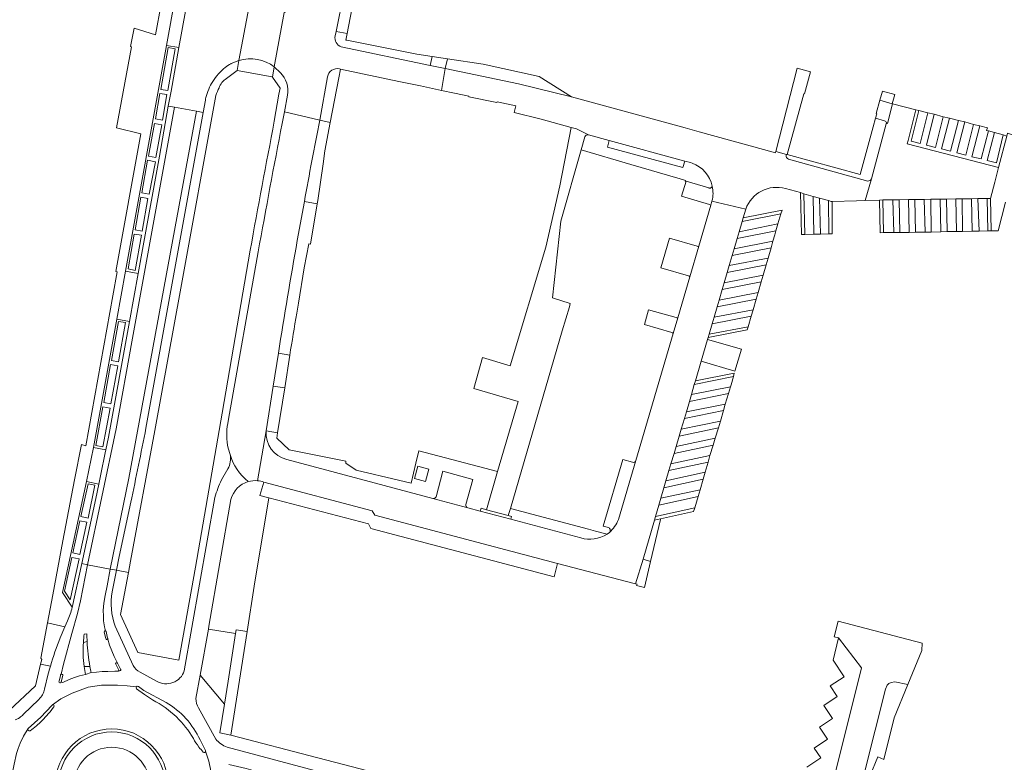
# Model space of a CAD drawing. Header units: metres. Extents: x 151213 to 156373, y 469495 to 475754.
# Tile 146 of 230: x 154153 to 154309, y 472864 to 472982. Entities that reach past the tile are written whole.
import ezdxf

# ---------------------------------------------------------------- set-up
doc = ezdxf.new("R2010")
doc.units = ezdxf.units.M
for name, color, linetype, lineweight in [('B-WE-VH-GESLOTENVERHARDING-GV', 252, 'Continuous', 18), ('B-WE-VH-GESLOTENVERHARDING_ASFALT-GV', 252, 'Continuous', 18), ('B-WE-VH-GESLOTENVERHARDING_BETON-GV', 252, 'Continuous', 18), ('B-WE-VH-HALFVERHARDING_GRASBETONSTEEN-GV', 252, 'Continuous', 18), ('B-WE-VH-OPENVERHARDING_BETONELEMENT-GV', 252, 'Continuous', 18), ('B-WE-VH-OPENVERHARDING_BETONSTRAATSTEEN-GV', 252, 'Continuous', 18), ('B-WE-VH-OPENVERHARDING_SIERBESTRATING-GV', 252, 'Continuous', 18), ('B-WE-VH-OPENVERHARDING_STRAATBAKSTEEN-GV', 252, 'Continuous', 18), ('B-WE-VH-OPENVERHARDING_TEGEL-GV', 252, 'Continuous', 18)]:
    doc.layers.add(name, color=color, linetype=linetype, lineweight=lineweight)

msp = doc.modelspace()

# ---------------------------------------------------------------- linework, layer by layer
at = {"layer": 'B-WE-VH-GESLOTENVERHARDING-GV', "flags": 128}
msp.add_lwpolyline([(154187.8, 472975.079), (154187.506, 472973.492), (154187.505, 472973.486), (154187.524, 472973.483), (154193.099, 472972.483), (154193.123, 472972.446), (154193.42, 472974.071)], dxfattribs=at)
at = {"layer": 'B-WE-VH-GESLOTENVERHARDING-GV'}
msp.add_lwpolyline([(154193.42, 472974.071, 0.2359483), (154187.8, 472975.079)], format="xyb", dxfattribs=at)
at = {"layer": 'B-WE-VH-GESLOTENVERHARDING_ASFALT-GV', "flags": 128}
for points in [[(154190.458, 472983.074), (154189.405, 472983.727), (154187.8, 472975.079)], [(154193.42, 472974.071), (154194.99, 472982.678)], [(154186.038, 472910.199), (154185.022, 472908.452)], [(154184.001, 472905.666), (154179.124, 472878.145)], [(154180.972, 472873.737), (154181.635, 472877.414), (154182.96, 472884.765), (154183.043, 472885.223), (154186.536, 472905.331)], [(154159.557, 472877.573), (154159.95, 472879.2), (154161.245, 472884.068), (154162.133, 472887.234), (154162.648, 472889.222), (154163.737, 472894.988), (154162.838, 472895.158), (154161.337, 472888.19), (154161.319, 472888.218)], [(154166.587, 472884.472), (154166.45, 472885.125), (154166.312, 472886.063), (154166.267, 472886.841), (154166.221, 472887.688), (154166.335, 472888.878), (154166.564, 472890.114), (154166.87, 472891.647), (154167.371, 472894.302), (154163.737, 472894.988), (154162.648, 472889.222), (154162.133, 472887.234), (154161.245, 472884.068), (154159.95, 472879.2), (154159.557, 472877.573)], [(154167.69, 472890.672), (154168.373, 472894.113), (154167.371, 472894.302), (154166.87, 472891.647), (154166.564, 472890.114), (154166.335, 472888.878), (154166.221, 472887.688), (154166.267, 472886.841), (154166.312, 472886.063), (154166.45, 472885.125), (154166.587, 472884.472)], [(154160.575, 472886.045), (154160.165, 472885.115), (154159.386, 472883.352)], [(154163.233, 472883.952), (154163.653, 472884.024)], [(154166.664, 472883.236), (154166.388, 472884.246)], [(154166.722, 472884.362), (154166.947, 472883.337)], [(154171.021, 472878.954), (154168.169, 472885.221)], [(154166.961, 472883.171), (154167.249, 472882.222), (154167.599, 472881.324), (154167.993, 472880.416), (154168.539, 472879.354), (154168.971, 472878.398)], [(154168.539, 472879.354), (154167.993, 472880.416), (154167.599, 472881.324), (154167.249, 472882.222), (154166.961, 472883.171)], [(154168.715, 472878.241), (154168.236, 472879.172)], [(154157.505, 472877.636), (154156.924, 472875.221)], [(154168.749, 472878.176), (154168.618, 472878.061), (154168.095, 472878.054), (154166.961, 472878.011), (154166.065, 472878.018), (154165.19, 472877.932), (154164.337, 472877.853), (154163.428, 472877.522), (154162.46, 472877.319), (154161.657, 472877.092), (154160.854, 472876.771), (154159.838, 472876.274), (154159.59, 472876.387)], [(154164.337, 472877.853), (154165.19, 472877.932), (154166.065, 472878.018), (154166.961, 472878.011), (154168.095, 472878.054), (154168.618, 472878.061), (154168.749, 472878.176)], [(154174.725, 472876.486), (154172.093, 472877.921)], [(154159.244, 472876.501), (154159.447, 472877.408)], [(154159.821, 472877.362), (154159.59, 472876.387), (154159.838, 472876.274), (154160.854, 472876.771), (154161.657, 472877.092), (154162.46, 472877.319), (154163.428, 472877.522)], [(154158.191, 472872.729), (154159.533, 472873.682), (154161.335, 472874.598), (154163.846, 472875.543), (154165.987, 472875.839), (154168.513, 472875.824), (154170.064, 472875.75), (154171.514, 472875.587)], [(154171.514, 472875.587), (154170.064, 472875.75), (154168.513, 472875.824), (154165.987, 472875.839), (154163.846, 472875.543), (154161.335, 472874.598), (154159.533, 472873.682), (154158.191, 472872.729)], [(154174.093, 472873.496), (154173.459, 472873.932), (154172.825, 472874.368), (154171.524, 472875.266)], [(154171.825, 472875.651), (154172.699, 472875.009), (154176.232, 472873.108)], [(154156.011, 472873.592), (154153.535, 472871.171)], [(154153.07, 472853.422), (154152.878, 472853.903), (154152.616, 472854.476), (154152.116, 472856.022), (154151.855, 472857.497), (154151.664, 472859.305), (154151.64, 472860.685), (154151.783, 472861.755), (154152.092, 472863.277), (154152.449, 472864.99), (154152.758, 472865.799), (154153.068, 472866.655), (154153.567, 472867.726), (154154.313, 472868.988), (154156.325, 472870.776), (154158.072, 472872.644)], [(154184.111, 472867.296), (154181.392, 472872.227)], [(154154.313, 472868.988), (154153.567, 472867.726), (154153.068, 472866.655), (154152.758, 472865.799), (154152.449, 472864.99), (154152.092, 472863.277), (154151.783, 472861.755), (154151.64, 472860.685), (154151.664, 472859.305), (154151.855, 472857.497), (154152.116, 472856.022), (154152.616, 472854.476), (154152.878, 472853.903), (154152.882, 472854.152)], [(154181.624, 472867.153), (154182.474, 472865.479)], [(154182.511, 472865.367), (154183.041, 472863.753), (154183.35, 472862.231), (154183.564, 472860.256), (154183.612, 472858.567), (154183.445, 472857.283), (154182.922, 472855.499), (154182.113, 472853.382), (154181.304, 472851.645), (154180.582, 472850.496)], [(154180.582, 472850.496), (154181.304, 472851.645), (154182.113, 472853.382), (154182.922, 472855.499), (154183.445, 472857.283), (154183.612, 472858.567), (154183.564, 472860.256), (154183.35, 472862.231), (154183.041, 472863.753), (154182.511, 472865.367)], [(154186.222, 472863.267), (154188.947, 472862.6), (154193.011, 472861.468), (154195.847, 472860.697), (154198.475, 472859.983), (154199.165, 472859.803), (154212.897, 472856.216), (154213.51, 472858.728), (154199.83, 472862.295), (154185.935, 472865.988)]]:
    msp.add_lwpolyline(points, dxfattribs=at)
at = {"layer": 'B-WE-VH-GESLOTENVERHARDING_ASFALT-GV'}
for points in [[(154187.8, 472975.079, -0.2359483), (154193.42, 472974.071)], [(154186.391, 472912.48, -0.1923973), (154186.038, 472910.199)], [(154189.293, 472908.194, -0.1550303), (154186.391, 472912.48)], [(154185.022, 472908.452, 0.0470199), (154184.001, 472905.666)], [(154186.536, 472905.331, -0.269829), (154189.293, 472908.194)], [(154168.169, 472885.221, -0.1396095), (154167.69, 472890.672)], [(154161.319, 472888.218, -0.0535634), (154160.575, 472886.045)], [(154163.088, 472882.639, -0.0175554), (154163.233, 472883.952)], [(154163.653, 472884.024, 0.0112475), (154163.683, 472882.78)], [(154166.388, 472884.246, -0.5623257), (154166.587, 472884.472)], [(154166.587, 472884.472, -0.2654581), (154166.722, 472884.362)], [(154159.386, 472883.352, 0.0211369), (154157.853, 472878.864)], [(154163.207, 472878.801, -0.0528898), (154163.088, 472882.639)], [(154163.683, 472882.78, 0.034317), (154164.141, 472878.816)], [(154166.961, 472883.171, -0.771668), (154166.664, 472883.236)], [(154166.947, 472883.337, -0.2891323), (154166.961, 472883.171)], [(154168.236, 472879.172, -0.9631247), (154168.539, 472879.354)], [(154157.853, 472878.864, 0.0064576), (154157.505, 472877.636)], [(154159.557, 472877.573, -0.6169136), (154159.821, 472877.362)], [(154163.428, 472877.522, -0.017855), (154163.207, 472878.801)], [(154164.141, 472878.816, 0.0081799), (154164.337, 472877.853)], [(154168.749, 472878.176, -0.1282412), (154168.715, 472878.241)], [(154168.971, 472878.398, -1.0720721), (154168.749, 472878.176)], [(154172.093, 472877.921, -0.1505862), (154171.021, 472878.954)], [(154179.124, 472878.145, -0.4807436), (154174.725, 472876.486)], [(154159.59, 472876.387, -1.357649), (154159.244, 472876.501)], [(154159.447, 472877.408, -0.2797208), (154159.557, 472877.573)], [(154156.924, 472875.221, -0.1517746), (154156.011, 472873.592)], [(154171.524, 472875.266, -0.3675371), (154171.514, 472875.587)], [(154171.514, 472875.587, -0.3662682), (154171.825, 472875.651)], [(154177.873, 472870.807, 0.0725479), (154174.093, 472873.496)], [(154176.232, 472873.108, -0.1530837), (154181.624, 472867.153)], [(154181.392, 472872.227, -0.1575819), (154180.972, 472873.737)], [(154158.419, 472872.42, -0.0296517), (154156.542, 472870.218)], [(154158.072, 472872.644, -0.1573942), (154158.191, 472872.729)], [(154158.191, 472872.729, -0.2511161), (154158.406, 472872.685)], [(154158.406, 472872.685, -0.3280745), (154158.419, 472872.42)], [(154152.975, 472870.689, -0.0601333), (154152.238, 472870.317)], [(154153.535, 472871.171, -0.0613639), (154152.975, 472870.689)], [(154156.542, 472870.218, -0.0463849), (154154.628, 472868.617)], [(154180.563, 472867.362, 0.0725393), (154177.873, 472870.807)], [(154154.628, 472868.617, -0.7027015), (154154.313, 472868.988)], [(154158.655, 472859.954, -1), (154176.559, 472859.954)], [(154181.447, 472866.023, -0.0311167), (154180.563, 472867.362)], [(154185.935, 472865.988, -0.1295841), (154184.111, 472867.296)], [(154182.141, 472865.209, -0.0304169), (154181.447, 472866.023)], [(154182.511, 472865.367, -0.6860332), (154182.141, 472865.209)], [(154182.474, 472865.479, -0.1367162), (154182.511, 472865.367)]]:
    msp.add_lwpolyline(points, format="xyb", dxfattribs=at)
at = {"layer": 'B-WE-VH-GESLOTENVERHARDING_BETON-GV'}
for points in [[(154171.514, 472875.587, 0.3675371), (154171.524, 472875.266)], [(154171.825, 472875.651, 0.3662682), (154171.514, 472875.587)], [(154174.093, 472873.496, -0.0725479), (154177.873, 472870.807)], [(154181.624, 472867.153, 0.1530837), (154176.232, 472873.108)], [(154156.542, 472870.218, 0.0296517), (154158.419, 472872.42)], [(154158.191, 472872.729, 0.1573942), (154158.072, 472872.644)], [(154158.406, 472872.685, 0.2511161), (154158.191, 472872.729)], [(154158.419, 472872.42, 0.3280745), (154158.406, 472872.685)], [(154154.628, 472868.617, 0.0463849), (154156.542, 472870.218)], [(154177.873, 472870.807, -0.0725393), (154180.563, 472867.362)], [(154154.313, 472868.988, 0.7027015), (154154.628, 472868.617)], [(154176.559, 472859.954, 1), (154158.655, 472859.954)], [(154159.141, 472859.954, -1), (154176.073, 472859.954)], [(154180.563, 472867.362, 0.0311167), (154181.447, 472866.023)], [(154181.447, 472866.023, 0.0304169), (154182.141, 472865.209)], [(154182.141, 472865.209, 0.6860332), (154182.511, 472865.367)], [(154182.511, 472865.367, 0.1367162), (154182.474, 472865.479)]]:
    msp.add_lwpolyline(points, format="xyb", dxfattribs=at)
at = {"layer": 'B-WE-VH-GESLOTENVERHARDING_BETON-GV', "flags": 128}
for points in [[(154171.524, 472875.266), (154172.825, 472874.368)], [(154176.232, 472873.108), (154172.699, 472875.009), (154171.825, 472875.651)], [(154172.825, 472874.368), (154173.459, 472873.932), (154174.093, 472873.496)], [(154158.072, 472872.644), (154156.325, 472870.776), (154154.313, 472868.988)], [(154182.474, 472865.479), (154181.624, 472867.153)]]:
    msp.add_lwpolyline(points, dxfattribs=at)
at = {"layer": 'B-WE-VH-HALFVERHARDING_GRASBETONSTEEN-GV', "flags": 128}
for points in [[(154308.476, 472958.091), (154293.955, 472961.82), (154294.099, 472962.382), (154295.361, 472967.253), (154291.638, 472968.179), (154290.865, 472965.084), (154290.66, 472965.153)], [(154290.639, 472964.999), (154288.279, 472956.29), (154287.299, 472952.837), (154289.59, 472952.916), (154290.113, 472952.924), (154291.693, 472952.947), (154292.689, 472952.961), (154294.183, 472952.983), (154295.206, 472952.998), (154296.687, 472953.019), (154297.718, 472953.034), (154299.193, 472953.055), (154300.2, 472953.07), (154301.695, 472953.092), (154302.699, 472953.106), (154304.182, 472953.128), (154305.189, 472953.142), (154306.666, 472953.164), (154307.228, 472953.172), (154307.879, 472955.741), (154308.476, 472958.091)]]:
    msp.add_lwpolyline(points, dxfattribs=at)
for points in [[(154297.264, 472966.767), (154295.817, 472967.149), (154294.584, 472962.258), (154296.035, 472961.911)], [(154299.668, 472966.151), (154298.26, 472966.528), (154297.02, 472961.645), (154298.459, 472961.281)], [(154302.116, 472965.522), (154300.681, 472965.912), (154299.447, 472961.035), (154300.865, 472960.681)], [(154304.527, 472964.917), (154303.122, 472965.312), (154301.866, 472960.431), (154303.307, 472960.064)], [(154306.863, 472963.893), (154306.592, 472963.958), (154306.64, 472964.136), (154306.704, 472964.374), (154305.489, 472964.676), (154304.259, 472959.791), (154305.712, 472959.437)], [(154309.198, 472963.255), (154307.827, 472963.64), (154306.701, 472959.173), (154308.142, 472958.815)], [(154279.045, 472953.493), (154277.541, 472953.918), (154277.685, 472947.457), (154279.145, 472947.489)], [(154281.487, 472952.821), (154280.047, 472953.207), (154280.196, 472947.512), (154281.53, 472947.543)], [(154291.693, 472952.947), (154290.113, 472952.924), (154290.184, 472947.732), (154291.83, 472947.74)], [(154294.183, 472952.983), (154292.689, 472952.961), (154292.795, 472947.782), (154294.302, 472947.781)], [(154296.687, 472953.019), (154295.206, 472952.998), (154295.29, 472947.816), (154296.801, 472947.798)], [(154299.193, 472953.055), (154297.718, 472953.034), (154297.791, 472947.832), (154299.309, 472947.861)], [(154301.695, 472953.092), (154300.2, 472953.07), (154300.306, 472947.896), (154301.787, 472947.92)], [(154304.182, 472953.128), (154302.699, 472953.106), (154302.778, 472947.93), (154304.309, 472947.957)], [(154306.666, 472953.164), (154305.189, 472953.142), (154305.408, 472947.978), (154306.792, 472948.005)], [(154273.435, 472949.121), (154273.912, 472950.743), (154267.749, 472949.495), (154267.279, 472947.883)], [(154266.95, 472946.824), (154266.463, 472945.177), (154272.647, 472946.372), (154272.939, 472947.389), (154273.117, 472948.007)], [(154272.339, 472945.304), (154266.162, 472944.121), (154265.696, 472942.497), (154271.875, 472943.692)], [(154271.565, 472942.614), (154265.364, 472941.418), (154264.886, 472939.769), (154271.091, 472940.968)], [(154270.284, 472938.216), (154270.783, 472939.902), (154264.582, 472938.682), (154264.094, 472937.019)], [(154269.979, 472937.187), (154263.788, 472935.973), (154263.322, 472934.3), (154269.484, 472935.491)], [(154269.18, 472934.448), (154262.976, 472933.248), (154262.506, 472931.587), (154268.689, 472932.783)], [(154259.682, 472921.999), (154265.89, 472923.238), (154265.98, 472923.548), (154266.366, 472924.871), (154260.153, 472923.623)], [(154265.078, 472920.505), (154265.584, 472922.17), (154259.371, 472920.915), (154258.885, 472919.269)], [(154264.292, 472917.781), (154264.768, 472919.46), (154258.582, 472918.187), (154258.077, 472916.537)], [(154263.477, 472915.087), (154263.981, 472916.714), (154257.732, 472915.404), (154257.254, 472913.775)], [(154262.624, 472912.335), (154263.135, 472913.984), (154256.929, 472912.675), (154256.44, 472911.031)], [(154261.884, 472909.68), (154262.36, 472911.267), (154256.112, 472909.944), (154255.644, 472908.287)], [(154261.064, 472906.903), (154261.555, 472908.585), (154255.313, 472907.217), (154254.83, 472905.554)], [(154260.745, 472905.811), (154254.525, 472904.465), (154254.004, 472902.636), (154260.207, 472904.02)]]:
    msp.add_lwpolyline(points, close=True, dxfattribs=at)
at = {"layer": 'B-WE-VH-HALFVERHARDING_GRASBETONSTEEN-GV'}
msp.add_lwpolyline([(154290.66, 472965.153, -0.0973631), (154290.639, 472964.999)], format="xyb", dxfattribs=at)
at = {"layer": 'B-WE-VH-OPENVERHARDING_BETONELEMENT-GV', "flags": 128}
for points in [[(154291.981, 472969.683), (154290.042, 472970.204), (154289.648, 472968.763), (154291.578, 472968.204)], [(154230.592, 472902.793), (154227.116, 472903.715), (154226.266, 472903.941), (154226.146, 472903.493), (154230.986, 472902.22), (154231.114, 472902.655)]]:
    msp.add_lwpolyline(points, close=True, dxfattribs=at)
at = {"layer": 'B-WE-VH-OPENVERHARDING_BETONELEMENT-GV'}
for points in [[(154166.587, 472884.472, 0.5623257), (154166.388, 472884.246)], [(154166.722, 472884.362, 0.2654581), (154166.587, 472884.472)], [(154166.664, 472883.236, 0.771668), (154166.961, 472883.171)], [(154166.961, 472883.171, 0.2891323), (154166.947, 472883.337)], [(154168.539, 472879.354, 0.9631247), (154168.236, 472879.172)], [(154159.821, 472877.362, 0.6169136), (154159.557, 472877.573)], [(154168.715, 472878.241, 0.1282412), (154168.749, 472878.176)], [(154168.749, 472878.176, 1.0720721), (154168.971, 472878.398)], [(154159.244, 472876.501, 1.357649), (154159.59, 472876.387)], [(154159.557, 472877.573, 0.2797208), (154159.447, 472877.408)]]:
    msp.add_lwpolyline(points, format="xyb", dxfattribs=at)
at = {"layer": 'B-WE-VH-OPENVERHARDING_BETONELEMENT-GV', "flags": 128}
for points in [[(154166.388, 472884.246), (154166.664, 472883.236)], [(154166.947, 472883.337), (154166.722, 472884.362)], [(154168.236, 472879.172), (154168.715, 472878.241)], [(154168.971, 472878.398), (154168.539, 472879.354)], [(154159.447, 472877.408), (154159.244, 472876.501)], [(154159.59, 472876.387), (154159.821, 472877.362)]]:
    msp.add_lwpolyline(points, dxfattribs=at)
at = {"layer": 'B-WE-VH-OPENVERHARDING_BETONSTRAATSTEEN-GV', "flags": 128}
for points in [[(154181.271, 472993.509), (154179.28, 472993.899), (154176.299, 472977.484), (154178.281, 472977.126), (154180.508, 472989.331)], [(154176.585, 472967.829), (154177.018, 472970.203), (154178.281, 472977.126), (154176.299, 472977.484), (154169.808, 472941.614), (154171.787, 472941.255), (154172.575, 472945.662), (154175.166, 472959.879)], [(154176.546, 472977.141), (154177.689, 472976.937), (154176.507, 472970.319), (154175.396, 472970.491)], [(154176.546, 472977.141), (154175.396, 472970.491), (154176.507, 472970.319), (154177.689, 472976.937)], [(154220.927, 472975.367), (154218.529, 472975.731), (154218.18, 472974.3), (154220.569, 472973.801)], [(154240.618, 472969.293), (154235.511, 472972.554), (154226.607, 472974.507), (154220.927, 472975.367), (154220.569, 472973.801), (154232.21, 472971.393)], [(154175.244, 472969.858), (154176.351, 472969.664), (154175.639, 472965.601), (154174.538, 472965.794)], [(154175.244, 472969.858), (154174.538, 472965.794), (154175.639, 472965.601), (154176.351, 472969.664)], [(154177.547, 472967.652), (154176.585, 472967.829), (154175.166, 472959.879), (154172.575, 472945.662), (154171.787, 472941.255), (154170.417, 472933.594), (154167.087, 472915.255), (154166.671, 472913.24), (154166.566, 472912.735), (154165.87, 472909.39), (154165.535, 472907.772), (154165.062, 472905.484), (154162.838, 472895.158), (154163.737, 472894.988), (154168.301, 472916.573), (154170.895, 472930.996)], [(154300.681, 472965.912), (154299.668, 472966.151), (154298.459, 472961.281), (154297.02, 472961.645), (154298.26, 472966.528), (154297.264, 472966.767), (154296.035, 472961.911), (154294.584, 472962.258), (154295.817, 472967.149), (154295.361, 472967.253), (154294.099, 472962.382), (154293.955, 472961.82), (154308.476, 472958.091), (154309.788, 472963.079), (154309.198, 472963.255), (154308.142, 472958.815), (154306.701, 472959.173), (154307.827, 472963.64), (154306.863, 472963.893), (154305.712, 472959.437), (154304.259, 472959.791), (154305.489, 472964.676), (154304.527, 472964.917), (154303.307, 472960.064), (154301.866, 472960.431), (154303.122, 472965.312), (154302.116, 472965.522), (154300.865, 472960.681), (154299.447, 472961.035)], [(154174.393, 472965.085), (154175.544, 472964.878), (154174.611, 472959.68), (154173.427, 472959.893)], [(154174.393, 472965.085), (154173.427, 472959.893), (154174.611, 472959.68), (154175.544, 472964.878)], [(154173.296, 472959.233), (154174.527, 472958.997), (154173.537, 472953.83), (154172.38, 472954.051)], [(154173.296, 472959.233), (154172.38, 472954.051), (154173.537, 472953.83), (154174.527, 472958.997)], [(154172.194, 472953.375), (154173.346, 472953.172), (154172.428, 472947.952), (154171.305, 472948.175)], [(154172.194, 472953.375), (154171.305, 472948.175), (154172.428, 472947.952), (154173.346, 472953.172)], [(154277.541, 472953.918), (154277.001, 472954.097), (154277.158, 472947.454), (154277.685, 472947.457)], [(154280.047, 472953.207), (154279.045, 472953.493), (154279.145, 472947.489), (154280.196, 472947.512)], [(154282.032, 472952.706), (154281.91, 472952.701), (154281.487, 472952.821), (154281.53, 472947.543), (154282.057, 472947.558)], [(154290.113, 472952.924), (154289.59, 472952.916), (154289.66, 472947.718), (154290.184, 472947.732)], [(154292.689, 472952.961), (154291.693, 472952.947), (154291.83, 472947.74), (154292.795, 472947.782)], [(154295.206, 472952.998), (154294.183, 472952.983), (154294.302, 472947.781), (154295.29, 472947.816)], [(154297.718, 472953.034), (154296.687, 472953.019), (154296.801, 472947.798), (154297.791, 472947.832)], [(154300.2, 472953.07), (154299.193, 472953.055), (154299.309, 472947.861), (154300.306, 472947.896)], [(154302.699, 472953.106), (154301.695, 472953.092), (154301.787, 472947.92), (154302.778, 472947.93)], [(154305.189, 472953.142), (154304.182, 472953.128), (154304.309, 472947.957), (154305.408, 472947.978)], [(154307.228, 472953.172), (154306.666, 472953.164), (154306.792, 472948.005), (154307.329, 472948.019)], [(154273.912, 472950.743), (154274.095, 472951.298), (154267.905, 472950.081), (154267.749, 472949.495)], [(154273.435, 472949.121), (154267.279, 472947.883), (154266.95, 472946.824), (154273.117, 472948.007)], [(154171.182, 472947.518), (154172.309, 472947.319), (154171.322, 472941.723), (154170.183, 472941.997)], [(154171.182, 472947.518), (154170.183, 472941.997), (154171.322, 472941.723), (154172.309, 472947.319)], [(154272.647, 472946.372), (154266.463, 472945.177), (154266.162, 472944.121), (154272.339, 472945.304)], [(154271.875, 472943.692), (154265.696, 472942.497), (154265.364, 472941.418), (154271.565, 472942.614)], [(154171.787, 472941.255), (154169.808, 472941.614), (154168.432, 472933.978), (154170.417, 472933.594)], [(154271.091, 472940.968), (154264.886, 472939.769), (154264.582, 472938.682), (154270.783, 472939.902)], [(154270.284, 472938.216), (154264.094, 472937.019), (154263.788, 472935.973), (154269.979, 472937.187)], [(154269.484, 472935.491), (154263.322, 472934.3), (154262.976, 472933.248), (154269.18, 472934.448)], [(154164.677, 472913.625), (154166.671, 472913.24), (154167.087, 472915.255), (154170.417, 472933.594), (154168.432, 472933.978)], [(154168.662, 472933.62), (154169.775, 472933.436), (154168.676, 472927.231), (154167.564, 472927.428)], [(154168.662, 472933.62), (154167.564, 472927.428), (154168.676, 472927.231), (154169.775, 472933.436)], [(154268.548, 472932.306), (154268.689, 472932.783), (154262.506, 472931.587), (154262.341, 472931.063)], [(154193.263, 472923.355), (154195.104, 472923.068), (154195.872, 472928.274), (154194.075, 472928.564)], [(154167.408, 472926.805), (154166.321, 472920.771), (154167.464, 472920.56), (154168.58, 472926.588)], [(154167.408, 472926.805), (154168.58, 472926.588), (154167.464, 472920.56), (154166.321, 472920.771)], [(154266.366, 472924.871), (154266.495, 472925.433), (154260.328, 472924.184), (154260.153, 472923.623)], [(154265.89, 472923.238), (154259.682, 472921.999), (154259.371, 472920.915), (154265.584, 472922.17)], [(154166.193, 472920.086), (154167.333, 472919.872), (154166.177, 472913.709), (154165.06, 472913.947)], [(154166.193, 472920.086), (154165.06, 472913.947), (154166.177, 472913.709), (154167.333, 472919.872)], [(154265.078, 472920.505), (154258.885, 472919.269), (154258.582, 472918.187), (154264.768, 472919.46)], [(154263.981, 472916.714), (154264.292, 472917.781), (154258.077, 472916.537), (154257.732, 472915.404)], [(154163.564, 472908.195), (154165.535, 472907.772), (154165.87, 472909.39), (154166.566, 472912.735), (154166.671, 472913.24), (154164.677, 472913.625)], [(154263.477, 472915.087), (154257.254, 472913.775), (154256.929, 472912.675), (154263.135, 472913.984)], [(154262.624, 472912.335), (154256.44, 472911.031), (154256.112, 472909.944), (154262.36, 472911.267)], [(154261.555, 472908.585), (154261.884, 472909.68), (154255.644, 472908.287), (154255.313, 472907.217)], [(154165.535, 472907.772), (154163.564, 472908.195), (154159.784, 472890.594), (154161.319, 472888.218), (154161.337, 472888.19), (154162.838, 472895.158), (154165.062, 472905.484)], [(154163.835, 472907.823), (154162.695, 472902.667), (154163.851, 472902.403), (154164.889, 472907.613)], [(154163.835, 472907.823), (154164.889, 472907.613), (154163.851, 472902.403), (154162.695, 472902.667)], [(154238.44, 472895.152), (154209.389, 472902.837), (154208.982, 472903.552), (154191.745, 472908.101), (154191.144, 472905.964), (154192.541, 472905.599), (154208.368, 472901.464), (154208.743, 472900.723), (154237.869, 472893.032)], [(154261.064, 472906.903), (154254.83, 472905.554), (154254.525, 472904.465), (154260.745, 472905.811)], [(154254.004, 472902.636), (154253.827, 472902.042), (154254.792, 472902.257), (154260.029, 472903.425), (154260.207, 472904.02)], [(154162.539, 472901.976), (154161.394, 472896.848), (154162.55, 472896.597), (154163.666, 472901.731)], [(154162.539, 472901.976), (154163.666, 472901.731), (154162.55, 472896.597), (154161.394, 472896.848)], [(154161.276, 472896.147), (154160.106, 472890.791), (154161, 472889.39), (154162.406, 472895.909)], [(154161.276, 472896.147), (154162.406, 472895.909), (154161, 472889.39), (154160.106, 472890.791)], [(154253.214, 472895.509), (154252.002, 472895.838), (154250.828, 472891.929), (154251.056, 472891.895), (154250.992, 472891.678), (154252.241, 472891.343)]]:
    msp.add_lwpolyline(points, close=True, dxfattribs=at)
for points in [[(154203.103, 472978.986), (154203.246, 472979.697), (154205.685, 472991.832), (154200.033, 472992.894), (154199.903, 472992.211), (154198.742, 472986.194)], [(154186.41, 472988.238), (154180.508, 472989.331), (154178.281, 472977.126), (154177.018, 472970.203), (154176.585, 472967.829), (154177.547, 472967.652), (154181.048, 472967.006)], [(154186.525, 472974.55), (154186.582, 472974.579), (154187.8, 472975.079), (154189.405, 472983.727)], [(154196.244, 472983.191), (154194.99, 472982.678), (154193.42, 472974.071), (154194.394, 472973.138)], [(154203.776, 472973.761), (154203.939, 472973.727), (154213.228, 472971.752), (154216.642, 472971.032), (154219.97, 472970.33), (154220.569, 472973.801), (154218.18, 472974.3), (154204.069, 472977.249)], [(154195.533, 472969.55), (154195.02, 472966.905), (154200.669, 472965.592), (154201.853, 472972.505)], [(154181.048, 472967.006), (154182.111, 472966.81), (154182.472, 472968.8)], [(154290.66, 472965.153), (154290.865, 472965.084), (154291.638, 472968.179), (154291.578, 472968.204), (154289.648, 472968.763), (154289.067, 472966.641), (154289.154, 472966.617), (154288.957, 472965.904)], [(154182.111, 472966.81), (154181.048, 472967.006), (154170.34, 472908.739), (154167.371, 472894.302), (154168.373, 472894.113), (154168.802, 472896.272), (154170.626, 472904.899)], [(154173.028, 472916.674), (154182.111, 472966.81)], [(154200.252, 472952.304), (154200.341, 472952.838), (154201.177, 472958.684), (154201.473, 472960.755), (154202.319, 472965.244), (154200.669, 472965.592)], [(154288.957, 472965.904), (154290.35, 472965.512)], [(154262.449, 472954.838), (154258.833, 472955.889), (154258.131, 472953.505), (154262.557, 472952.223)], [(154263.007, 472955.116), (154262.982, 472955.049), (154262.943, 472954.986), (154262.914, 472954.952), (154262.892, 472954.929), (154262.827, 472954.879), (154262.768, 472954.848), (154262.698, 472954.825), (154262.638, 472954.814), (154262.578, 472954.813), (154262.524, 472954.818), (154262.449, 472954.838)], [(154198.196, 472952.658), (154200.252, 472952.304)], [(154262.757, 472952.082), (154262.955, 472952.76)], [(154260.595, 472945.582), (154256.207, 472946.879), (154254.857, 472942.151), (154259.231, 472940.863)], [(154259.428, 472940.726), (154260.845, 472945.561)], [(154257.257, 472934.242), (154252.867, 472935.493), (154252.227, 472933.129), (154256.561, 472931.855)], [(154256.791, 472931.731), (154257.522, 472934.225)], [(154223.875, 472904.551), (154224.953, 472908.529), (154220.219, 472909.819), (154219.141, 472905.782)], [(154187.355, 472884.653), (154189.096, 472884.379), (154190.24, 472891.592), (154192.541, 472905.599), (154191.144, 472905.964), (154191.745, 472908.101)], [(154186.536, 472905.331), (154183.043, 472885.223), (154182.96, 472884.765), (154187.265, 472884.077), (154187.355, 472884.653)], [(154218.631, 472905.527), (154224.174, 472904.012)], [(154160.165, 472885.115), (154157.394, 472885.739), (154156.346, 472880.112), (154156.476, 472879.947), (154156.291, 472879.166), (154157.853, 472878.864)], [(154285.638, 472855.869), (154290.52, 472875.234), (154290.783, 472875.842), (154291.046, 472876.138), (154291.408, 472876.286), (154292, 472876.352), (154294.052, 472875.945), (154296.283, 472881.371), (154296.354, 472882.542), (154283.016, 472885.993), (154282.353, 472883.537), (154283.08, 472883.35), (154286.713, 472878.594), (154282.357, 472861.169)], [(154159.386, 472883.352), (154160.165, 472885.115)], [(154163.653, 472884.024), (154163.233, 472883.952)], [(154163.088, 472882.639), (154163.683, 472882.78)], [(154163.683, 472882.78), (154163.088, 472882.639)], [(154282.357, 472861.169), (154286.713, 472878.594), (154283.08, 472883.35), (154282.191, 472879.802), (154283.932, 472877.197), (154281.747, 472875.736), (154282.865, 472874.063), (154280.71, 472872.622), (154282.097, 472870.547), (154280.021, 472869.159), (154281.299, 472867.247), (154279.216, 472865.855), (154280.242, 472864.32), (154278.004, 472862.824)], [(154164.141, 472878.816), (154163.207, 472878.801)], [(154163.207, 472878.801), (154164.141, 472878.816)], [(154163.428, 472877.522), (154164.337, 472877.853)]]:
    msp.add_lwpolyline(points, dxfattribs=at)
at = {"layer": 'B-WE-VH-OPENVERHARDING_BETONSTRAATSTEEN-GV'}
for points in [[(154204.069, 472977.249, -0.382202), (154203.103, 472978.986)], [(154183.64, 472971.744, -0.0846237), (154185.637, 472973.988)], [(154185.637, 472973.988, -0.0453935), (154186.525, 472974.55)], [(154194.394, 472973.138, -0.2388475), (154195.533, 472969.55)], [(154201.853, 472972.505, -0.4047791), (154203.776, 472973.761)], [(154182.557, 472969.181, -0.0790952), (154183.64, 472971.744)], [(154182.472, 472968.8, -0.0130589), (154182.557, 472969.181)], [(154200.669, 472965.592, 0.0053463), (154198.196, 472952.658)], [(154290.35, 472965.512, -0.335803), (154290.66, 472965.153)], [(154262.955, 472952.76, 0.1188438), (154263.007, 472955.116)], [(154262.557, 472952.223, -0.1328693), (154262.757, 472952.082)], [(154260.845, 472945.561, -0.1523601), (154260.595, 472945.582)], [(154259.231, 472940.863, -0.1323893), (154259.428, 472940.726)], [(154257.522, 472934.225, -0.1602492), (154257.257, 472934.242)], [(154256.561, 472931.855, -0.1538353), (154256.791, 472931.731)], [(154171.851, 472910.778, 0.0021855), (154173.028, 472916.674)], [(154170.626, 472904.899, 0.0022212), (154171.851, 472910.778)], [(154189.293, 472908.194, 0.269829), (154186.536, 472905.331)], [(154190.757, 472908.327, 0.0949912), (154189.293, 472908.194)], [(154191.745, 472908.101, 0.0646366), (154190.757, 472908.327)], [(154219.141, 472905.782, -0.3633486), (154218.631, 472905.527)], [(154224.174, 472904.012, -0.3841789), (154223.875, 472904.551)], [(154163.233, 472883.952, 0.0175554), (154163.088, 472882.639)], [(154163.683, 472882.78, -0.0112475), (154163.653, 472884.024)], [(154157.853, 472878.864, -0.0211369), (154159.386, 472883.352)], [(154163.088, 472882.639, 0.0528898), (154163.207, 472878.801)], [(154164.141, 472878.816, -0.034317), (154163.683, 472882.78)], [(154163.207, 472878.801, 0.017855), (154163.428, 472877.522)], [(154164.337, 472877.853, -0.0081799), (154164.141, 472878.816)]]:
    msp.add_lwpolyline(points, format="xyb", dxfattribs=at)
at = {"layer": 'B-WE-VH-OPENVERHARDING_SIERBESTRATING-GV'}
for points in [[(154176.073, 472859.954, 1), (154159.141, 472859.954)], [(154161.579, 472859.954, -1), (154173.635, 472859.954)]]:
    msp.add_lwpolyline(points, format="xyb", dxfattribs=at)
at = {"layer": 'B-WE-VH-OPENVERHARDING_STRAATBAKSTEEN-GV', "flags": 128}
for points in [[(154185.813, 472972.227), (154187.5, 472973.466), (154187.505, 472973.486), (154187.506, 472973.492), (154187.8, 472975.079), (154186.582, 472974.579), (154186.525, 472974.55)], [(154274.758, 472960.018), (154274.798, 472960.166), (154273.097, 472960.631), (154273.04, 472960.421), (154271.122, 472960.953), (154260.93, 472963.766), (154258.709, 472964.379), (154240.618, 472969.293), (154232.21, 472971.393), (154220.569, 472973.801), (154219.97, 472970.33), (154222.042, 472969.901), (154224.337, 472969.426), (154224.314, 472969.319), (154224.323, 472969.317), (154228.788, 472968.393), (154228.811, 472968.499), (154231.778, 472967.885), (154231.532, 472966.803), (154231.541, 472966.801), (154235.836, 472965.778), (154240.608, 472964.445), (154241.45, 472964.21), (154243.331, 472963.262), (154246.627, 472962.347), (154258.625, 472959.08), (154259.55, 472958.873), (154259.807, 472958.776)], [(154170.626, 472904.899), (154168.802, 472896.272), (154168.373, 472894.113), (154170.24, 472893.772), (154170.566, 472895.559), (154174.458, 472916.319), (154178.552, 472938.932), (154184.159, 472969.509)], [(154182.472, 472968.8), (154182.111, 472966.81), (154173.028, 472916.674)], [(154200.669, 472965.592), (154195.02, 472966.905), (154194.666, 472965.078)], [(154243.331, 472963.262), (154241.45, 472964.21), (154240.608, 472964.445), (154238.801, 472955.186), (154237.845, 472950.994)], [(154237.845, 472950.994), (154236.575, 472945.421), (154230.901, 472926.596), (154226.485, 472927.889), (154225.11, 472922.959), (154232.151, 472920.896), (154228.89, 472909.773), (154227.116, 472903.715), (154230.592, 472902.793), (154230.964, 472903.935), (154239.183, 472932.123), (154240.305, 472935.972), (154240.452, 472936.477), (154237.608, 472937.366), (154238.97, 472949.558), (154242.185, 472960.901), (154242.188, 472960.911), (154242.749, 472962.963)], [(154287.72, 472955.932), (154275.102, 472959.426)], [(154274.633, 472954.738), (154277.001, 472954.097), (154277.541, 472953.918), (154279.045, 472953.493), (154280.047, 472953.207), (154281.487, 472952.821), (154281.91, 472952.701), (154282.032, 472952.706), (154285.936, 472952.796), (154287.299, 472952.837), (154288.279, 472956.29)], [(154197.076, 472946.502), (154198.196, 472952.658)], [(154260.328, 472924.184), (154261.231, 472927.317), (154262.267, 472930.763), (154262.341, 472931.063), (154262.506, 472931.587), (154262.976, 472933.248), (154263.322, 472934.3), (154263.788, 472935.973), (154264.094, 472937.019), (154264.582, 472938.682), (154264.886, 472939.769), (154265.364, 472941.418), (154265.696, 472942.497), (154266.162, 472944.121), (154266.463, 472945.177), (154266.95, 472946.824), (154267.279, 472947.883), (154267.749, 472949.495), (154267.905, 472950.081), (154268.324, 472951.476), (154262.955, 472952.76), (154262.757, 472952.082), (154260.845, 472945.561), (154259.428, 472940.726), (154257.522, 472934.225), (154256.791, 472931.731), (154250.875, 472911.55), (154248.088, 472902.141)], [(154262.955, 472952.76), (154268.324, 472951.476)], [(154190.867, 472944.692), (154186.138, 472918.116), (154186.018, 472917.436)], [(154190.757, 472908.327), (154192.149, 472916.228), (154193.263, 472923.355), (154194.075, 472928.564)], [(154191.745, 472908.101), (154208.982, 472903.552), (154209.389, 472902.837), (154238.44, 472895.152), (154250.828, 472891.929), (154252.002, 472895.838), (154253.827, 472902.042), (154254.004, 472902.636), (154254.525, 472904.465), (154254.83, 472905.554), (154255.313, 472907.217), (154255.644, 472908.287), (154256.112, 472909.944), (154256.44, 472911.031), (154256.929, 472912.675), (154257.254, 472913.775), (154257.732, 472915.404), (154258.077, 472916.537), (154258.582, 472918.187), (154258.885, 472919.269), (154259.371, 472920.915), (154259.682, 472921.999), (154260.153, 472923.623), (154260.328, 472924.184)], [(154192.149, 472916.228), (154190.757, 472908.327)], [(154186.114, 472913.484), (154186.391, 472912.48)], [(154242.101, 472899.24), (154230.986, 472902.22), (154226.146, 472903.493), (154224.174, 472904.012), (154218.631, 472905.527), (154195.419, 472911.701)], [(154250.336, 472911.256), (154248.799, 472911.682), (154245.681, 472901.124), (154246.522, 472900.891)], [(154248.088, 472902.141), (154250.875, 472911.55)], [(154246.667, 472900.105), (154246.295, 472899.841)]]:
    msp.add_lwpolyline(points, dxfattribs=at)
at = {"layer": 'B-WE-VH-OPENVERHARDING_STRAATBAKSTEEN-GV'}
for points in [[(154185.637, 472973.988, 0.0846237), (154183.64, 472971.744)], [(154186.525, 472974.55, 0.0453935), (154185.637, 472973.988)], [(154183.64, 472971.744, 0.0790952), (154182.557, 472969.181)], [(154184.641, 472970.752, -0.1545223), (154185.813, 472972.227)], [(154184.159, 472969.509, -0.0367801), (154184.641, 472970.752)], [(154182.557, 472969.181, 0.0130589), (154182.472, 472968.8)], [(154198.196, 472952.658, -0.0053463), (154200.669, 472965.592)], [(154194.666, 472965.078, 0.0026009), (154190.867, 472944.692)], [(154242.749, 472962.963, -0.3349256), (154243.331, 472963.262)], [(154275.102, 472959.426, -0.4188396), (154274.758, 472960.018)], [(154259.807, 472958.776, -0.257767), (154263.007, 472955.116)], [(154288.279, 472956.29, -0.3543624), (154287.72, 472955.932)], [(154263.007, 472955.116, -0.1188438), (154262.955, 472952.76)], [(154268.324, 472951.476, -0.3936376), (154274.633, 472954.738)], [(154194.075, 472928.564, -0.0040676), (154197.076, 472946.502)], [(154186.018, 472917.436, 0.1032394), (154186.114, 472913.484)], [(154173.028, 472916.674, -0.0021855), (154171.851, 472910.778)], [(154195.419, 472911.701, -0.3763502), (154192.149, 472916.228)], [(154186.391, 472912.48, 0.1550303), (154189.293, 472908.194)], [(154171.851, 472910.778, -0.0022212), (154170.626, 472904.899)], [(154250.875, 472911.55, -0.4001045), (154250.336, 472911.256)], [(154189.293, 472908.194, -0.0949912), (154190.757, 472908.327)], [(154190.757, 472908.327, -0.0646366), (154191.745, 472908.101)], [(154248.088, 472902.141, -0.1097473), (154246.667, 472900.105)], [(154246.667, 472900.105, 0.1097473), (154248.088, 472902.141)], [(154246.295, 472899.841, -0.2096113), (154242.101, 472899.24)], [(154246.522, 472900.891, -0.5059206), (154246.667, 472900.105)]]:
    msp.add_lwpolyline(points, format="xyb", dxfattribs=at)
at = {"layer": 'B-WE-VH-OPENVERHARDING_STRAATBAKSTEEN-GV', "flags": 128}
msp.add_lwpolyline([(154181.048, 472967.006), (154177.547, 472967.652), (154170.895, 472930.996), (154168.301, 472916.573), (154163.737, 472894.988), (154167.371, 472894.302), (154170.34, 472908.739)], close=True, dxfattribs=at)
at = {"layer": 'B-WE-VH-OPENVERHARDING_TEGEL-GV', "flags": 128}
for points in [[(154161.319, 472888.218), (154159.784, 472890.594), (154163.564, 472908.195), (154164.677, 472913.625), (154168.432, 472933.978), (154169.808, 472941.614), (154176.299, 472977.484), (154179.28, 472993.899), (154180.389, 473000)], [(154175.455, 472984.033), (154174.555, 472979.157), (154171.172, 472980.203), (154170.561, 472977.307), (154170.734, 472977.251), (154168.362, 472964.362), (154172.239, 472963.446), (154168.239, 472941.56), (154168.436, 472941.516), (154167.749, 472937.693), (154163.461, 472913.851), (154162.788, 472914.102), (154161.698, 472908.471), (154159.822, 472898.778), (154158.225, 472890.201), (154157.394, 472885.739), (154160.165, 472885.115), (154160.575, 472886.045)], [(154218.529, 472975.731), (154216.07, 472976.103), (154204.937, 472978.293), (154204.795, 472978.321), (154204.986, 472979.348), (154203.246, 472979.697), (154203.103, 472978.986)], [(154204.069, 472977.249), (154218.18, 472974.3), (154218.529, 472975.731)], [(154194.394, 472973.138), (154193.42, 472974.071), (154193.123, 472972.446), (154194.352, 472970.666), (154194.152, 472969.735), (154193.427, 472965.429)], [(154203.683, 472972.35), (154203.939, 472973.727), (154203.776, 472973.761)], [(154201.853, 472972.505), (154200.669, 472965.592), (154202.319, 472965.244), (154203.683, 472972.35)], [(154194.666, 472965.078), (154195.02, 472966.905), (154195.533, 472969.55)], [(154290.35, 472965.512), (154288.957, 472965.904), (154288.577, 472964.523), (154286.496, 472956.965), (154274.883, 472960.143), (154274.798, 472960.166)], [(154288.279, 472956.29), (154290.639, 472964.999)], [(154242.749, 472962.963), (154242.188, 472960.911), (154250.062, 472958.556), (154257.889, 472956.273), (154258.732, 472956.027), (154258.713, 472955.924), (154258.833, 472955.889), (154262.449, 472954.838), (154262.524, 472954.818), (154262.578, 472954.813), (154262.638, 472954.814), (154262.698, 472954.825), (154262.768, 472954.848), (154262.827, 472954.879), (154262.892, 472954.929), (154262.914, 472954.952), (154262.943, 472954.986), (154262.982, 472955.049), (154263.007, 472955.116)], [(154259.55, 472958.873), (154258.625, 472959.08), (154258.344, 472958.058), (154246.341, 472961.3), (154246.627, 472962.347), (154243.331, 472963.262)], [(154311.022, 472957.398), (154312.421, 472962.668), (154309.904, 472963.522), (154309.788, 472963.079), (154308.476, 472958.091), (154307.879, 472955.741), (154307.228, 472953.172), (154307.329, 472948.019), (154308.407, 472948.043), (154309.6, 472952.6)], [(154274.798, 472960.166), (154274.758, 472960.018)], [(154275.102, 472959.426), (154287.72, 472955.932)], [(154259.807, 472958.776), (154259.55, 472958.873)], [(154196.989, 472934.917), (154197.26, 472936.546), (154198.177, 472942.126), (154198.893, 472945.945), (154199.186, 472945.89), (154200.252, 472952.304), (154198.196, 472952.658), (154197.076, 472946.502)], [(154189.605, 472944.96), (154185.139, 472919.031), (154180.893, 472894.581), (154178.25, 472879.803), (154171.736, 472881.014), (154169.015, 472887.068), (154170.24, 472893.772), (154168.373, 472894.113), (154167.69, 472890.672)], [(154186.018, 472917.436), (154186.138, 472918.116), (154190.867, 472944.692)], [(154194.075, 472928.564), (154195.872, 472928.274)], [(154224.174, 472904.012), (154226.146, 472903.493), (154226.266, 472903.941), (154227.116, 472903.715), (154228.89, 472909.773), (154216.411, 472913.051), (154215.884, 472911.136), (154215.153, 472907.948), (154213.176, 472908.418), (154206.421, 472910.026), (154204.812, 472911.134), (154204.805, 472911.431), (154195.789, 472913.21), (154193.802, 472915.09), (154193.941, 472915.944), (154192.149, 472916.228)], [(154186.391, 472912.48), (154186.114, 472913.484)], [(154195.419, 472911.701), (154218.631, 472905.527)], [(154185.022, 472908.452), (154186.038, 472910.199)], [(154219.141, 472905.782), (154220.219, 472909.819)], [(154220.219, 472909.819), (154224.953, 472908.529), (154223.875, 472904.551)], [(154179.124, 472878.145), (154184.001, 472905.666)], [(154230.964, 472903.935), (154230.592, 472902.793), (154231.114, 472902.655), (154230.986, 472902.22), (154242.101, 472899.24)], [(154246.295, 472899.841), (154244.475, 472900.327), (154243.365, 472900.623), (154230.964, 472903.935)], [(154168.169, 472885.221), (154171.021, 472878.954)], [(154157.853, 472878.864), (154156.291, 472879.166), (154155.478, 472875.741), (154151.323, 472871.803), (154142.759, 472870.861), (154141.779, 472870.753), (154139.75, 472870.53), (154133.594, 472869.853), (154133.788, 472867.966), (154148.316, 472869.496)], [(154156.924, 472875.221), (154157.505, 472877.636)], [(154172.093, 472877.921), (154174.725, 472876.486)], [(154185.935, 472865.988), (154199.83, 472862.295), (154213.51, 472858.728), (154267.237, 472844.718), (154277.185, 472842.205), (154277.633, 472843.952), (154272.553, 472845.226), (154272.607, 472845.507), (154200.366, 472864.304), (154186.499, 472867.905), (154184.792, 472868.259), (154185.508, 472872.847), (154181.635, 472877.414), (154180.972, 472873.737)], [(154153.535, 472871.171), (154156.011, 472873.592)], [(154181.392, 472872.227), (154184.111, 472867.296)]]:
    msp.add_lwpolyline(points, dxfattribs=at)
for points in [[(154207.701, 472993.521), (154206.087, 472993.836), (154205.685, 472991.832), (154203.246, 472979.697), (154204.986, 472979.348)], [(154274.798, 472960.166), (154274.883, 472960.143), (154277.552, 472969.791), (154277.658, 472969.762), (154278.618, 472973.271), (154276.499, 472973.838), (154273.097, 472960.631)], [(154267.622, 472929.205), (154262.267, 472930.763), (154261.231, 472927.317), (154266.613, 472925.721)], [(154195.104, 472923.068), (154193.263, 472923.355), (154192.149, 472916.228), (154193.941, 472915.944)], [(154217.46, 472908.191), (154215.699, 472908.669), (154216.242, 472910.663), (154217.996, 472910.182)], [(154252.002, 472895.838), (154253.214, 472895.509), (154254.765, 472902.142), (154254.792, 472902.257), (154253.827, 472902.042)], [(154189.096, 472884.379), (154187.355, 472884.653), (154187.265, 472884.077), (154186.08, 472876.51), (154185.508, 472872.847), (154184.792, 472868.259), (154186.499, 472867.905)], [(154294.924, 472849.541), (154287.122, 472851.428), (154289.538, 472861.343), (154288.629, 472861.572), (154288.572, 472861.399), (154288.094, 472861.506), (154289.315, 472864.455), (154290.269, 472864.064), (154291.879, 472870.657), (154294.052, 472875.945), (154292, 472876.352), (154291.408, 472876.286), (154291.046, 472876.138), (154290.783, 472875.842), (154290.52, 472875.234), (154285.638, 472855.869), (154284.422, 472850.658), (154284.446, 472850.453), (154284.594, 472850.116), (154284.734, 472849.894), (154284.931, 472849.73), (154285.293, 472849.549), (154294.408, 472847.215), (154294.927, 472849.54)]]:
    msp.add_lwpolyline(points, close=True, dxfattribs=at)
at = {"layer": 'B-WE-VH-OPENVERHARDING_TEGEL-GV'}
for points in [[(154203.103, 472978.986, 0.382202), (154204.069, 472977.249)], [(154195.533, 472969.55, 0.2388475), (154194.394, 472973.138)], [(154203.776, 472973.761, 0.4047791), (154201.853, 472972.505)], [(154193.427, 472965.429, 0.0029295), (154189.605, 472944.96)], [(154290.66, 472965.153, 0.335803), (154290.35, 472965.512)], [(154190.867, 472944.692, -0.0026009), (154194.666, 472965.078)], [(154290.639, 472964.999, 0.0973631), (154290.66, 472965.153)], [(154243.331, 472963.262, 0.3349256), (154242.749, 472962.963)], [(154274.758, 472960.018, 0.4188396), (154275.102, 472959.426)], [(154263.007, 472955.116, 0.257767), (154259.807, 472958.776)], [(154287.72, 472955.932, 0.3543624), (154288.279, 472956.29)], [(154197.076, 472946.502, 0.0040676), (154194.075, 472928.564)], [(154195.872, 472928.274, 0.0007566), (154196.989, 472934.917)], [(154186.114, 472913.484, -0.1032394), (154186.018, 472917.436)], [(154192.149, 472916.228, 0.3763502), (154195.419, 472911.701)], [(154186.038, 472910.199, 0.1923973), (154186.391, 472912.48)], [(154184.001, 472905.666, -0.0470199), (154185.022, 472908.452)], [(154218.631, 472905.527, 0.3633486), (154219.141, 472905.782)], [(154223.875, 472904.551, 0.3841789), (154224.174, 472904.012)], [(154242.101, 472899.24, 0.2096113), (154246.295, 472899.841)], [(154167.69, 472890.672, 0.1396095), (154168.169, 472885.221)], [(154160.575, 472886.045, 0.0535634), (154161.319, 472888.218)], [(154157.505, 472877.636, -0.0064576), (154157.853, 472878.864)], [(154171.021, 472878.954, 0.1505862), (154172.093, 472877.921)], [(154174.725, 472876.486, 0.4807436), (154179.124, 472878.145)], [(154156.011, 472873.592, 0.1517746), (154156.924, 472875.221)], [(154180.972, 472873.737, 0.1575819), (154181.392, 472872.227)], [(154152.238, 472870.317, 0.0601333), (154152.975, 472870.689)], [(154152.975, 472870.689, 0.0613639), (154153.535, 472871.171)], [(154184.111, 472867.296, 0.1295841), (154185.935, 472865.988)]]:
    msp.add_lwpolyline(points, format="xyb", dxfattribs=at)

doc.saveas('drawing.dxf')
